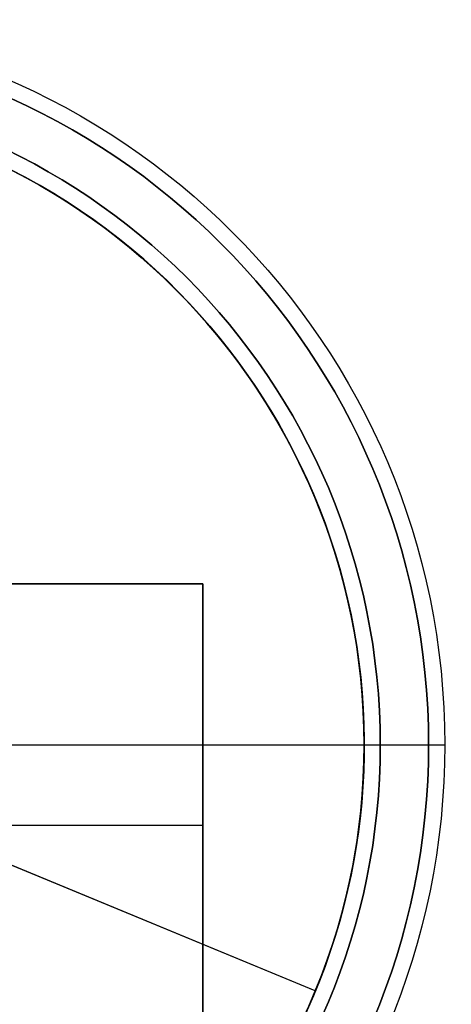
# Model space of a CAD drawing. Header units: millimetres. Extents: x -398 to 387, y -563 to 552.
# Tile 219 of 256: x 326 to 340, y -500 to -469. Entities that reach past the tile are written whole.
import ezdxf

# ---------------------------------------------------------------- set-up
doc = ezdxf.new("R2010")
doc.units = ezdxf.units.MM
doc.layers.add('Livello 01', color=7, linetype='Continuous')

# ---------------------------------------------------------------- blocks, each defined once
blk = doc.blocks.new('MMFTT08X23')
at = {"layer": 'Livello 01', "color": 254, "true_color": 0xcad1ee}
for p, q in [((-20, 15), (-20, 0)), ((-20, 15), (-4, 15)), ((-20, 0), (20, 0))]:
    blk.add_line(p, q, dxfattribs=at)
at = {"layer": 'Livello 01', "color": 254, "true_color": 0xcad1ee, "extrusion": (0, -1, 0)}
for centre in [(0, 0, -15), (0, 0, -7.5)]:
    blk.add_arc(centre, 20, 90, 270, dxfattribs=at)
at = {"layer": 'Livello 01', "color": 254, "true_color": 0xcad1ee, "extrusion": (0, 1, 0)}
blk.add_arc((0, 0), 20, 270, 90, dxfattribs=at)

msp = doc.modelspace()

# ---------------------------------------------------------------- linework, layer by layer
at = {"layer": 'Livello 01', "color": 254, "true_color": 0xcad1ee}
for p, q in [((192, -487, 5.5), (332, -487, 5.5)), ((332, -502, 5.5), (332, -487, 5.5)), ((321.25, -492, -175.5), (337.5, -492, -175.5)), ((326, -492, 186.5), (337, -492, 186.5)), ((332, -494.5, -58.675), (192, -494.5, -58.675)), ((332, -494.5, 69.675), (192, -494.5, 69.675)), ((332, -494.5, -58.675), (332, -494.5, 69.675))]:
    msp.add_line(p, q, dxfattribs=at)
at = {"layer": 'Livello 01', "color": 254, "true_color": 0xcad1ee, "extrusion": (0, 0, -1)}
for centre, radius, start, end in [((-317, -492, 179.5), 22.5, 0, 180), ((-317, -492, -190.5), 22, 0, 180), ((-317, -492, 175.5), 20.5, 0, 180), ((-317, -492, 176.5), 20.5, 0, 180), ((-317, -492, -188.5), 20, 0, 180), ((-317, -492, 179.5), 22.5, 180, 0), ((-317, -492, -190.5), 22, 180, 0), ((-317, -492, 175.5), 20.5, 180, 0), ((-317, -492, 176.5), 20.5, 180, 0), ((-317, -492, -188.5), 20, 180, 0)]:
    msp.add_arc(centre, radius, start, end, dxfattribs=at)
at = {"layer": 'Livello 01', "color": 254, "true_color": 0xcad1ee}
for centre, radius, start, end in [((317, -492, 190.5), 22, 0, 180), ((317, -492, -177.5), 20.5, 0, 180), ((317, -492, 186.5), 20, 0, 180), ((317, -492, 187.5), 20, 0, 180), ((317, -492, 190.5), 22, 180, 0), ((317, -492, -177.5), 20.5, 180, 0), ((317, -492, 186.5), 20, 180, 0), ((317, -492, 187.5), 20, 180, 0)]:
    msp.add_arc(centre, radius, start, end, dxfattribs=at)
at = {"layer": 'Livello 01', "color": 254, "true_color": 0xcad1ee, "extrusion": (0, 1, 0)}
msp.add_arc((-339, 188.5, -492), 2, 0, 90, dxfattribs=at)
at = {"layer": 'Livello 01', "color": 254, "true_color": 0xcad1ee, "extrusion": (0, -1, 0)}
msp.add_arc((339.5, -177.5, 492), 2, 180, 270, dxfattribs=at)
at = {"layer": 'Livello 01', "color": 254, "true_color": 0xcad1ee}
for points in [[(192, -487, -63.647), (332, -487, -63.647)], [(332, -487, 74.647), (192, -487, 74.647)], [(332, -487, -63.647), (332, -487, 74.647)], [(332, -502, -53.704), (332, -487, -63.647)], [(332, -487, 74.647), (332, -502, 64.704)], [(337, -492, 186.5), (337, -492, 188.5)], [(337.5, -492, -177.5), (337.5, -492, -175.5)]]:
    msp.add_open_spline(points, degree=1, dxfattribs=at)

# ---------------------------------------------------------------- block references
at = {"layer": 'Livello 01', "extrusion": (0.381849, 0.924225, 0)}
msp.add_blockref('MMFTT08X23', (-480.849, -190.5, -333.672), dxfattribs=at)

doc.saveas('drawing.dxf')
